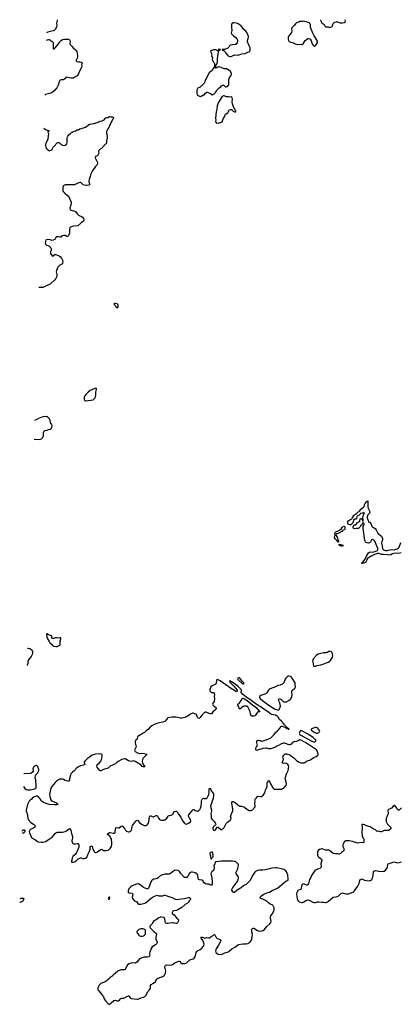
# Model space of a CAD drawing. Header units: inches. Extents: x 1835039 to 2027607, y 642849 to 774141.
# Tile 29 of 113: x 1838409 to 1849960, y 732446 to 762298. Entities that reach past the tile are written whole.
import ezdxf

# ---------------------------------------------------------------- set-up
doc = ezdxf.new("R2010")
doc.units = ezdxf.units.IN
doc.header["$MEASUREMENT"] = 0
for name, color, linetype in [('B8733', 7, 'Continuous'), ('B8734', 7, 'Continuous'), ('B8735', 7, 'Continuous'), ('B8736', 7, 'Continuous'), ('B8743', 7, 'Continuous'), ('B8744', 7, 'Continuous'), ('B8745', 7, 'Continuous'), ('B8746', 7, 'Continuous')]:
    doc.layers.add(name, color=color, linetype=linetype)

msp = doc.modelspace()

# ---------------------------------------------------------------- linework, layer by layer
at = {"layer": 'B8733', "color": 6}
for points, elevation in [([(1838525, 739045), (1838570, 738994), (1838610, 738962), (1838650, 738953), (1838730, 738948), (1838870, 738977), (1838892, 738988), (1838906, 739010), (1838911, 739110), (1838900, 739190), (1838903, 739250), (1838883, 739310), (1838887, 739373), (1838899, 739401), (1838950, 739451), (1838983, 739510), (1838991, 739550), (1838990, 739570), (1838970, 739624), (1838950, 739664), (1838930, 739684), (1838910, 739685)], 700), ([(1838910, 739685), (1838890, 739679), (1838858, 739662), (1838826, 739634), (1838811, 739590), (1838821, 739550), (1838816, 739510), (1838797, 739483), (1838762, 739450), (1838730, 739443), (1838550, 739436), (1838537, 739434)], 700), ([(1840000, 739473), (1839990, 739464), (1839966, 739430), (1839948, 739390), (1839923, 739290), (1839916, 739230), (1839908, 739212), (1839890, 739207), (1839870, 739208), (1839790, 739230), (1839739, 739259), (1839710, 739268), (1839630, 739270), (1839590, 739251), (1839530, 739210), (1839490, 739170), (1839389, 739050), (1839359, 739001), (1839332, 738910), (1839318, 738810), (1839325, 738750), (1839359, 738650), (1839378, 738618), (1839401, 738601), (1839522, 738550), (1839553, 738530), (1839563, 738510), (1839556, 738504), (1839527, 738493), (1839490, 738490), (1839307, 738507), (1839270, 738515), (1839130, 738564), (1839070, 738610), (1839030, 738678), (1838977, 738737), (1838950, 738752), (1838907, 738753), (1838844, 738736), (1838810, 738712), (1838771, 738670), (1838724, 738636), (1838700, 738610), (1838651, 738509), (1838602, 738330), (1838601, 738301), (1838628, 738250), (1838635, 738230), (1838654, 738090), (1838670, 738050), (1838750, 737957), (1838824, 737910), (1838870, 737863), (1838891, 737850), (1838884, 737830), (1838863, 737810), (1838832, 737788), (1838746, 737754), (1838715, 737730), (1838704, 737710), (1838701, 737690), (1838712, 737650), (1838770, 737508), (1838790, 737487), (1838890, 737437), (1838947, 737387), (1838970, 737376), (1839070, 737361), (1839110, 737363), (1839150, 737371), (1839190, 737384), (1839270, 737430), (1839390, 737518), (1839444, 737570), (1839500, 737640), (1839523, 737657), (1839554, 737666), (1839707, 737667), (1839750, 737673), (1839790, 737686), (1839830, 737708), (1839910, 737769), (1839930, 737773), (1839937, 737770), (1839953, 737753), (1839989, 737589), (1840000, 737564)], 700), ([(1838481, 737658), (1838506, 737646), (1838530, 737646), (1838557, 737663), (1838575, 737690), (1838577, 737710), (1838564, 737724), (1838551, 737731)], 700), ([(1838551, 737731), (1838510, 737726), (1838488, 737710), (1838482, 737698)], 700), ([(1840000, 737443), (1839992, 737410), (1839992, 737390), (1840000, 737361)], 700), ([(1840000, 736889), (1839987, 736813), (1839979, 736790), (1839979, 736770), (1839990, 736759), (1840000, 736757)], 700), ([(1838409, 735541), (1838410, 735541), (1838430, 735543), (1838503, 735577), (1838518, 735590), (1838542, 735630), (1838531, 735650), (1838478, 735658), (1838430, 735654), (1838412, 735641)], 600)]:
    msp.add_lwpolyline(points, dxfattribs=dict(at, elevation=elevation))
at = {"layer": 'B8734', "color": 6, "elevation": 700}
for points in [[(1839380, 750000), (1839383, 749990), (1839374, 749930), (1839350, 749887), (1839330, 749877), (1839270, 749865), (1839230, 749848), (1839170, 749833), (1839144, 749816), (1839128, 749791), (1839124, 749770), (1839124, 749670), (1839092, 749608), (1839061, 749579), (1839032, 749568), (1838970, 749557), (1838847, 749570)], [(1838650, 743245), (1838670, 743244), (1838722, 743230), (1838752, 743212), (1838773, 743190), (1838797, 743130), (1838801, 743090), (1838792, 743050), (1838758, 742990), (1838672, 742890), (1838656, 742830), (1838656, 742784), (1838650, 742752), (1838641, 742730), (1838634, 742722)]]:
    msp.add_lwpolyline(points, dxfattribs=at)
msp.add_lwpolyline([(1839250, 743679), (1839230, 743679), (1839218, 743670), (1839230, 743574), (1839239, 743550), (1839270, 743495), (1839304, 743450), (1839328, 743408), (1839370, 743370), (1839410, 743326), (1839450, 743306), (1839510, 743291), (1839530, 743291), (1839550, 743298), (1839623, 743337), (1839635, 743350), (1839642, 743370), (1839639, 743470), (1839659, 743530), (1839653, 743553), (1839630, 743557), (1839570, 743546), (1839530, 743553), (1839490, 743553), (1839450, 743539), (1839410, 743542), (1839389, 743569), (1839388, 743590), (1839370, 743618), (1839346, 743630), (1839300, 743640), (1839270, 743658)], close=True, dxfattribs=at)
at = {"layer": 'B8735', "color": 6, "elevation": 700}
for points in [[(1839140, 759005), (1839188, 758968), (1839270, 758937), (1839315, 758930), (1839290, 758927), (1839279, 758921), (1839263, 758897), (1839261, 758890), (1839283, 758850), (1839288, 758830), (1839274, 758790), (1839263, 758670), (1839201, 758550), (1839193, 758490), (1839199, 758430), (1839208, 758408), (1839230, 758380), (1839290, 758335), (1839329, 758331), (1839390, 758349), (1839397, 758363), (1839402, 758390), (1839425, 758430), (1839459, 758461), (1839550, 758565), (1839570, 758576), (1839590, 758579), (1839610, 758573), (1839670, 758517), (1839710, 758496), (1839772, 758488), (1839791, 758490), (1839818, 758502), (1839840, 758530), (1839854, 758570), (1839851, 758709), (1839857, 758750), (1839867, 758770), (1839910, 758821), (1839955, 758845), (1839995, 758890), (1840000, 758893)], [(1840000, 757293), (1839950, 757288), (1839874, 757294), (1839790, 757289), (1839748, 757270), (1839729, 757250), (1839724, 757236), (1839720, 757210), (1839723, 757123), (1839732, 757092), (1839776, 757036), (1839850, 756982), (1839890, 756943), (1839968, 756770), (1839958, 756670), (1839928, 756590), (1839930, 756570), (1839939, 756550), (1839952, 756532), (1839970, 756522), (1840000, 756515)], [(1840000, 756029), (1839970, 756022), (1839950, 756006), (1839935, 755985), (1839922, 755950), (1839925, 755850), (1839919, 755821), (1839881, 755750), (1839862, 755730), (1839850, 755726), (1839838, 755730), (1839790, 755758), (1839750, 755760), (1839690, 755744), (1839675, 755710), (1839658, 755702), (1839630, 755700), (1839590, 755715), (1839576, 755716), (1839530, 755716), (1839514, 755710), (1839503, 755697), (1839475, 755630), (1839430, 755609), (1839390, 755606), (1839330, 755621), (1839247, 755633), (1839215, 755625), (1839203, 755610), (1839191, 755570), (1839187, 755530), (1839189, 755508), (1839201, 755481), (1839223, 755463), (1839270, 755453), (1839290, 755443), (1839350, 755380), (1839368, 755350), (1839371, 755330), (1839344, 755270), (1839340, 755230), (1839348, 755208), (1839390, 755138), (1839410, 755132), (1839430, 755141), (1839490, 755187), (1839510, 755181), (1839610, 755138), (1839650, 755112), (1839681, 755070), (1839708, 755010), (1839718, 754950), (1839712, 754910), (1839690, 754887), (1839625, 754855), (1839570, 754796), (1839530, 754690), (1839521, 754650), (1839535, 754570), (1839534, 754530), (1839526, 754490), (1839506, 754450), (1839472, 754408), (1839336, 754284), (1839310, 754270), (1839230, 754244), (1839170, 754208), (1839110, 754180), (1839090, 754176), (1838990, 754175)], [(1838865, 750156), (1838923, 750177), (1838990, 750214), (1839090, 750258), (1839130, 750268), (1839210, 750275), (1839230, 750271), (1839243, 750263), (1839300, 750210), (1839328, 750150), (1839336, 750090), (1839343, 750070), (1839370, 750029), (1839380, 750000)]]:
    msp.add_lwpolyline(points, dxfattribs=at)
at = {"layer": 'B8736', "color": 6, "elevation": 700}
for points in [[(1839546, 762298), (1839547, 762270), (1839536, 762230), (1839531, 762190), (1839535, 762110), (1839525, 762070), (1839490, 762004), (1839474, 761986), (1839451, 761969), (1839430, 761958), (1839330, 761940), (1839261, 761919), (1839227, 761904)], [(1839220, 761678), (1839250, 761692), (1839290, 761696), (1839310, 761693), (1839339, 761679), (1839396, 761636), (1839423, 761610), (1839427, 761587), (1839425, 761425), (1839430, 761414), (1839450, 761412), (1839470, 761422), (1839490, 761442), (1839542, 761518), (1839614, 761610), (1839634, 761646), (1839671, 761669), (1839710, 761701), (1839750, 761710), (1839890, 761707), (1839910, 761701), (1839925, 761685), (1839941, 761650), (1839943, 761630), (1839933, 761590), (1839933, 761570), (1839943, 761550), (1840000, 761488)], [(1840000, 760526), (1839971, 760529), (1839830, 760556), (1839810, 760546), (1839776, 760504), (1839750, 760486), (1839730, 760477), (1839670, 760475), (1839637, 760463), (1839624, 760450), (1839603, 760410), (1839581, 760310), (1839537, 760230), (1839469, 760150), (1839399, 760090), (1839350, 760067), (1839230, 760045), (1839190, 760030), (1839170, 760006)]]:
    msp.add_lwpolyline(points, dxfattribs=at)
at = {"layer": 'B8743', "color": 6, "elevation": 700}
for points in [[(1840000, 736757), (1840014, 736754), (1840030, 736754), (1840070, 736767), (1840130, 736805), (1840184, 736856), (1840230, 736882), (1840250, 736888), (1840270, 736887), (1840330, 736864), (1840350, 736860), (1840370, 736862), (1840410, 736882), (1840451, 736909), (1840462, 736930), (1840484, 737010), (1840530, 737090), (1840546, 737150), (1840552, 737228), (1840570, 737241), (1840590, 737241), (1840610, 737229), (1840634, 737150), (1840658, 737098), (1840683, 737063), (1840710, 737051), (1840730, 737054), (1840770, 737069), (1840850, 737128), (1840870, 737140), (1840890, 737145), (1840910, 737141), (1840950, 737111), (1840970, 737105), (1841029, 737109), (1841111, 737130), (1841139, 737150), (1841157, 737170), (1841194, 737226), (1841209, 737291), (1841210, 737350), (1841193, 737450), (1841170, 737505), (1841150, 737534), (1841071, 737590), (1841073, 737610), (1841090, 737629), (1841130, 737652), (1841150, 737653), (1841246, 737634), (1841270, 737634), (1841290, 737640), (1841304, 737656), (1841309, 737671), (1841318, 737750), (1841330, 737796), (1841350, 737808), (1841410, 737794), (1841430, 737797), (1841490, 737850), (1841510, 737858), (1841530, 737850), (1841584, 737790), (1841599, 737770), (1841622, 737722), (1841650, 737694), (1841710, 737674), (1841730, 737673), (1841750, 737681), (1841779, 737701), (1841799, 737730), (1841811, 737769), (1841819, 737850), (1841828, 737870), (1841877, 737923), (1841930, 737999), (1841950, 738017), (1841970, 738025), (1841990, 738020), (1842050, 737954), (1842110, 737909), (1842190, 737870), (1842230, 737864), (1842250, 737868), (1842270, 737879), (1842290, 737898), (1842319, 737941), (1842331, 737989), (1842347, 738130), (1842354, 738146), (1842370, 738160), (1842390, 738158), (1842450, 738134), (1842470, 738134), (1842550, 738167), (1842570, 738169), (1842594, 738154), (1842630, 738078), (1842650, 738054), (1842670, 738040), (1842710, 738026), (1842790, 738028), (1842810, 738036), (1842870, 738086), (1842912, 738148), (1842930, 738163), (1842950, 738172), (1843010, 738179), (1843044, 738196), (1843062, 738218), (1843090, 738279), (1843109, 738291), (1843150, 738305), (1843170, 738303), (1843190, 738282), (1843230, 738212), (1843300, 738120), (1843352, 738010), (1843410, 737939), (1843430, 737923), (1843470, 737913), (1843510, 737924), (1843550, 737944), (1843590, 737975), (1843605, 738010), (1843593, 738050), (1843567, 738087), (1843536, 738150), (1843535, 738170), (1843543, 738190), (1843610, 738286), (1843670, 738351), (1843690, 738356), (1843743, 738323), (1843810, 738305), (1843830, 738307), (1843850, 738318), (1843881, 738350), (1843900, 738390), (1843915, 738450), (1843928, 738550), (1843930, 738610), (1843937, 738643), (1843951, 738669), (1843970, 738688), (1843990, 738693), (1844010, 738690), (1844030, 738682), (1844058, 738682), (1844070, 738684), (1844095, 738705), (1844132, 738770), (1844146, 738810), (1844155, 738870), (1844156, 738964), (1844170, 738995), (1844190, 738987), (1844210, 738964), (1844235, 738910), (1844288, 738830), (1844294, 738810), (1844295, 738790), (1844281, 738690), (1844236, 738570), (1844204, 738450), (1844207, 738407), (1844232, 738330), (1844230, 738310), (1844208, 738230), (1844209, 738210), (1844223, 738170), (1844222, 738090), (1844240, 738060), (1844294, 738014), (1844322, 737982), (1844343, 737950), (1844358, 737910), (1844355, 737890), (1844346, 737874), (1844288, 737830), (1844270, 737810), (1844273, 737770), (1844291, 737731), (1844310, 737721), (1844330, 737725), (1844350, 737741), (1844407, 737813), (1844430, 737816), (1844510, 737746), (1844530, 737743), (1844550, 737747), (1844597, 737783), (1844619, 737810), (1844652, 737890), (1844674, 737926), (1844717, 737970), (1844801, 738030), (1844818, 738050), (1844825, 738090), (1844809, 738150), (1844812, 738170), (1844870, 738290), (1844873, 738310), (1844873, 738370), (1844848, 738530), (1844852, 738568), (1844866, 738594), (1844890, 738593), (1844950, 738564), (1845030, 738492), (1845070, 738463), (1845090, 738454), (1845138, 738450), (1845210, 738429), (1845250, 738407), (1845350, 738330), (1845370, 738322), (1845390, 738319), (1845430, 738327), (1845473, 738347), (1845552, 738430), (1845555, 738450), (1845550, 738530), (1845553, 738610), (1845548, 738650), (1845554, 738670), (1845600, 738710), (1845630, 738750), (1845650, 738754), (1845710, 738744), (1845750, 738750), (1845795, 738785), (1845830, 738827), (1845845, 738855), (1845863, 738917), (1845901, 738999), (1845916, 739070), (1845924, 739150), (1845954, 739226), (1845970, 739233), (1845990, 739202), (1846020, 739130), (1846090, 739012), (1846110, 738989), (1846130, 738974), (1846151, 738969), (1846250, 738974), (1846350, 738969), (1846410, 738995), (1846450, 739026), (1846470, 739048), (1846492, 739090), (1846502, 739130), (1846490, 739230), (1846470, 739290), (1846474, 739330), (1846510, 739434), (1846559, 739530), (1846574, 739650), (1846565, 739690), (1846550, 739714), (1846521, 739741), (1846490, 739753), (1846430, 739752), (1846396, 739756), (1846378, 739770), (1846382, 739790), (1846410, 739850), (1846414, 739870), (1846412, 739892), (1846393, 739930), (1846391, 739950), (1846400, 739970), (1846429, 740000)], [(1840612, 740000), (1840530, 739944), (1840455, 739885), (1840382, 739818), (1840361, 739790), (1840362, 739770), (1840388, 739730), (1840387, 739710), (1840350, 739695), (1840310, 739691), (1840250, 739677), (1840191, 739650), (1840136, 739604), (1840053, 739510), (1840014, 739486), (1840000, 739473)], [(1842250, 740000), (1842152, 739910), (1842133, 739867), (1842131, 739810), (1842140, 739770), (1842161, 739721), (1842199, 739670), (1842202, 739650), (1842158, 739650), (1842130, 739661), (1842083, 739703), (1841917, 739810), (1841890, 739822), (1841870, 739826), (1841790, 739812), (1841750, 739813), (1841710, 739827), (1841630, 739879), (1841610, 739886), (1841590, 739885), (1841510, 739870), (1841399, 739810), (1841369, 739791), (1841341, 739759), (1841318, 739742), (1841270, 739720), (1841210, 739683), (1841150, 739662), (1841090, 739610), (1841050, 739593), (1840950, 739563), (1840870, 739521), (1840850, 739524), (1840802, 739590), (1840749, 739650), (1840759, 739670), (1840755, 739690), (1840777, 739730), (1840827, 739770), (1840882, 739830), (1840909, 739950), (1840916, 739990), (1840915, 740000)], [(1846618, 740000), (1846730, 739920), (1846810, 739838), (1846888, 739788), (1846946, 739766), (1847010, 739765), (1847048, 739772), (1847077, 739783), (1847136, 739824), (1847230, 739856), (1847290, 739894), (1847333, 739930), (1847410, 739959), (1847452, 739988), (1847461, 740000)], [(1850000, 738401), (1849950, 738348), (1849930, 738335), (1849910, 738333), (1849877, 738357), (1849830, 738428), (1849790, 738470), (1849770, 738475), (1849750, 738465), (1849690, 738396), (1849650, 738371), (1849604, 738350), (1849583, 738330), (1849580, 738310), (1849587, 738247), (1849584, 738196), (1849546, 738130), (1849532, 738090), (1849535, 737990), (1849546, 737950), (1849570, 737910), (1849670, 737810), (1849678, 737790), (1849672, 737770), (1849625, 737730), (1849590, 737717), (1849530, 737721), (1849482, 737718), (1849451, 737709), (1849390, 737678), (1849370, 737674), (1849310, 737694), (1849270, 737690), (1849250, 737696), (1849210, 737737), (1849137, 737770), (1849050, 737826), (1848935, 737855), (1848870, 737889), (1848835, 737895), (1848810, 737906), (1848794, 737890), (1848794, 737870), (1848806, 737830), (1848793, 737630), (1848803, 737583), (1848807, 737530), (1848814, 737510), (1848845, 737470), (1848850, 737450), (1848856, 737390), (1848853, 737367), (1848843, 737350), (1848830, 737345), (1848770, 737352), (1848670, 737332), (1848510, 737378), (1848410, 737399), (1848338, 737402), (1848302, 737398), (1848278, 737390), (1848243, 737350), (1848226, 737314), (1848214, 737270), (1848214, 737230), (1848246, 737170), (1848250, 737152), (1848252, 737130), (1848246, 737110), (1848233, 737090), (1848177, 737050), (1848136, 737010), (1848110, 737001), (1848090, 737000), (1848050, 737010), (1847990, 737008), (1847930, 737022), (1847910, 737032), (1847822, 737102), (1847796, 737116), (1847770, 737120), (1847690, 737122), (1847590, 737163), (1847570, 737163), (1847546, 737154), (1847510, 737138), (1847470, 737109), (1847450, 737075), (1847445, 737035), (1847444, 736970), (1847454, 736934), (1847483, 736903), (1847570, 736851), (1847582, 736830), (1847580, 736810), (1847544, 736716), (1847544, 736690), (1847554, 736630), (1847549, 736591), (1847520, 736560), (1847450, 736544), (1847410, 736520), (1847370, 736490), (1847321, 736439), (1847268, 736350), (1847243, 736290), (1847205, 736235), (1847192, 736190), (1847184, 736130), (1847174, 736106), (1847150, 736076), (1847130, 736061), (1847110, 736058), (1847090, 736064), (1847054, 736090), (1847030, 736096), (1846990, 736092), (1846978, 736082), (1846971, 736069), (1846944, 735930), (1846870, 735910), (1846850, 735894), (1846819, 735841), (1846807, 735793), (1846819, 735690), (1846841, 735610), (1846859, 735579), (1846890, 735557), (1846930, 735541), (1846970, 735535), (1846990, 735538), (1847030, 735555), (1847110, 735600), (1847150, 735609), (1847210, 735595), (1847310, 735540), (1847350, 735528), (1847386, 735534), (1847450, 735554), (1847483, 735557), (1847590, 735543), (1847630, 735545), (1847690, 735535), (1847710, 735537), (1847746, 735550), (1847779, 735570), (1847921, 735690), (1848010, 735708), (1848070, 735730), (1848107, 735753), (1848156, 735804), (1848181, 735819), (1848210, 735823), (1848230, 735820), (1848310, 735797), (1848350, 735793), (1848390, 735800), (1848523, 735850), (1848550, 735867), (1848574, 735890), (1848630, 735979), (1848671, 736029), (1848709, 736111), (1848736, 736204), (1848750, 736229), (1848770, 736245), (1848790, 736247), (1848870, 736212), (1848930, 736196), (1849010, 736192), (1849050, 736200), (1849069, 736210), (1849093, 736230), (1849113, 736267), (1849136, 736364), (1849146, 736470), (1849159, 736490), (1849182, 736498), (1849210, 736499), (1849310, 736482), (1849410, 736475), (1849450, 736478), (1849474, 736486), (1849511, 736509), (1849550, 736566), (1849568, 736610), (1849577, 736683), (1849595, 736710), (1849770, 736769), (1849870, 736738), (1849930, 736743), (1850000, 736768)], [(1840000, 737564), (1840014, 737530), (1840015, 737505), (1840000, 737443)], [(1840000, 737361), (1840000, 737360), (1840026, 737326), (1840050, 737310), (1840088, 737308), (1840150, 737322), (1840170, 737319), (1840190, 737307), (1840201, 737290), (1840206, 737270), (1840208, 737248), (1840202, 737210), (1840154, 737090), (1840127, 737033), (1840101, 736999), (1840027, 736930), (1840000, 736890), (1840000, 736889)]]:
    msp.add_lwpolyline(points, dxfattribs=at)
for points in [[(1844250, 737064), (1844230, 737061), (1844205, 737050), (1844183, 737030), (1844177, 737010), (1844197, 736950), (1844205, 736865), (1844210, 736854), (1844230, 736854), (1844240, 736880), (1844270, 736911), (1844281, 736930), (1844285, 736950), (1844274, 737034), (1844260, 737060)], [(1844530, 736791), (1844369, 736771), (1844354, 736766), (1844337, 736750), (1844332, 736710), (1844306, 736654), (1844315, 736590), (1844299, 736521), (1844290, 736504), (1844250, 736476), (1844230, 736453), (1844213, 736410), (1844216, 736370), (1844244, 736284), (1844255, 736150), (1844250, 736090), (1844230, 736061), (1844210, 736060), (1844150, 736086), (1844090, 736092), (1844050, 736103), (1844012, 736130), (1843979, 736170), (1843970, 736195), (1843950, 736209), (1843870, 736221), (1843835, 736235), (1843829, 736249), (1843829, 736271), (1843814, 736350), (1843803, 736383), (1843782, 736402), (1843730, 736432), (1843690, 736444), (1843650, 736450), (1843610, 736450), (1843590, 736443), (1843572, 736428), (1843555, 736405), (1843512, 736328), (1843495, 736305), (1843470, 736291), (1843430, 736291), (1843410, 736296), (1843380, 736320), (1843300, 736410), (1843270, 736463), (1843250, 736485), (1843210, 736503), (1843150, 736516), (1843110, 736505), (1843050, 736465), (1842974, 736406), (1842950, 736394), (1842929, 736389), (1842810, 736390), (1842710, 736360), (1842670, 736340), (1842620, 736290), (1842578, 736262), (1842550, 736251), (1842483, 736237), (1842430, 736211), (1842409, 736190), (1842364, 736096), (1842330, 735983), (1842310, 735951), (1842295, 735945), (1842270, 735945), (1842171, 735991), (1842070, 736073), (1842036, 736090), (1842015, 736095), (1841990, 736094), (1841950, 736085), (1841824, 736036), (1841783, 736010), (1841750, 735981), (1841725, 735950), (1841699, 735890), (1841698, 735870), (1841704, 735850), (1841730, 735828), (1841812, 735812), (1841839, 735790), (1841842, 735770), (1841822, 735690), (1841822, 735670), (1841831, 735650), (1841890, 735587), (1841961, 735550), (1841990, 735499), (1842007, 735487), (1842022, 735482), (1842050, 735480), (1842090, 735485), (1842170, 735501), (1842210, 735514), (1842270, 735550), (1842400, 735660), (1842459, 735701), (1842550, 735748), (1842570, 735753), (1842630, 735740), (1842670, 735737), (1842750, 735740), (1842790, 735752), (1842812, 735752), (1842998, 735698), (1843041, 735681), (1843110, 735643), (1843170, 735625), (1843250, 735630), (1843310, 735645), (1843410, 735658), (1843530, 735682), (1843550, 735680), (1843576, 735670), (1843596, 735650), (1843597, 735630), (1843585, 735610), (1843555, 735585), (1843530, 735537), (1843518, 735522), (1843502, 735510), (1843430, 735477), (1843330, 735386), (1843209, 735311), (1843170, 735295), (1843079, 735281), (1843059, 735270), (1843042, 735250), (1843037, 735230), (1843039, 735210), (1843051, 735190), (1843096, 735156), (1843170, 735073), (1843223, 735030), (1843227, 735007), (1843214, 734950), (1843206, 734930), (1843190, 734909), (1843170, 734900), (1843150, 734898), (1843070, 734918), (1843040, 734920), (1842910, 734895), (1842870, 734896), (1842849, 734909), (1842838, 734930), (1842824, 734970), (1842815, 735035), (1842802, 735062), (1842790, 735075), (1842770, 735083), (1842713, 735093), (1842670, 735088), (1842630, 735073), (1842549, 735011), (1842483, 734977), (1842456, 734950), (1842421, 734879), (1842370, 734830), (1842362, 734810), (1842363, 734783), (1842367, 734767), (1842396, 734730), (1842426, 734706), (1842490, 734639), (1842542, 734602), (1842561, 734581), (1842564, 734570), (1842543, 734470), (1842540, 734430), (1842546, 734406), (1842584, 734330), (1842583, 734310), (1842570, 734290), (1842531, 734249), (1842434, 734186), (1842397, 734143), (1842357, 734030), (1842353, 733987), (1842357, 733930), (1842350, 733903), (1842331, 733890), (1842290, 733876), (1842270, 733874), (1842230, 733880), (1842190, 733877), (1842070, 733840), (1842050, 733828), (1842021, 733799), (1841960, 733720), (1841930, 733700), (1841910, 733696), (1841822, 733702), (1841750, 733687), (1841730, 733678), (1841681, 733639), (1841663, 733617), (1841647, 733590), (1841621, 733519), (1841610, 733504), (1841590, 733495), (1841490, 733492), (1841430, 733475), (1841385, 733455), (1841249, 733331), (1841210, 733290), (1841150, 733262), (1841101, 733210), (1841030, 733146), (1841008, 733132), (1840870, 733080), (1840823, 733030), (1840796, 732990), (1840782, 732950), (1840778, 732910), (1840784, 732890), (1840810, 732850), (1840894, 732754), (1840949, 732670), (1840976, 732610), (1841012, 732550), (1841096, 732456), (1841110, 732446), (1841130, 732449), (1841190, 732489), (1841270, 732557), (1841310, 732568), (1841370, 732548), (1841410, 732553), (1841436, 732570), (1841465, 732610), (1841480, 732620), (1841510, 732628), (1841570, 732632), (1841644, 732676), (1841710, 732702), (1841730, 732700), (1841735, 732695), (1841762, 732642), (1841770, 732630), (1841790, 732618), (1841970, 732599), (1841990, 732600), (1842027, 732613), (1842090, 732644), (1842170, 732661), (1842210, 732682), (1842236, 732710), (1842310, 732844), (1842350, 732886), (1842368, 732912), (1842377, 732943), (1842384, 733016), (1842400, 733050), (1842466, 733090), (1842530, 733137), (1842545, 733155), (1842571, 733209), (1842590, 733228), (1842660, 733260), (1842755, 733285), (1842788, 733310), (1842803, 733330), (1842831, 733390), (1842845, 733450), (1842813, 733570), (1842815, 733590), (1842827, 733613), (1842846, 733634), (1842875, 733645), (1842970, 733637), (1843017, 733643), (1843050, 733657), (1843116, 733704), (1843236, 733756), (1843250, 733757), (1843267, 733747), (1843301, 733701), (1843324, 733684), (1843350, 733679), (1843417, 733683), (1843470, 733705), (1843570, 733790), (1843670, 733826), (1843702, 733850), (1843723, 733877), (1843748, 733930), (1843767, 734013), (1843783, 734050), (1843808, 734072), (1843886, 734110), (1843935, 734145), (1843990, 734210), (1843999, 734230), (1844006, 734270), (1843992, 734330), (1843970, 734376), (1843914, 734450), (1843910, 734470), (1843921, 734479), (1843950, 734481), (1844030, 734452), (1844090, 734471), (1844150, 734462), (1844170, 734465), (1844219, 734501), (1844280, 734530), (1844305, 734550), (1844310, 734561), (1844330, 734551), (1844367, 734467), (1844387, 734447), (1844428, 734428), (1844490, 734413), (1844503, 734403), (1844513, 734390), (1844510, 734370), (1844444, 734236), (1844372, 734130), (1844364, 734110), (1844356, 734070), (1844358, 734030), (1844370, 734008), (1844430, 733963), (1844470, 733952), (1844550, 733965), (1844630, 734003), (1844742, 734038), (1844770, 734058), (1844848, 734132), (1844960, 734190), (1845021, 734239), (1845050, 734257), (1845182, 734282), (1845270, 734276), (1845330, 734294), (1845391, 734329), (1845415, 734350), (1845442, 734390), (1845455, 734425), (1845469, 734490), (1845471, 734570), (1845455, 734630), (1845450, 734690), (1845455, 734725), (1845470, 734749), (1845490, 734756), (1845510, 734754), (1845630, 734684), (1845690, 734666), (1845770, 734672), (1845798, 734682), (1845830, 734703), (1845913, 734807), (1846003, 734890), (1846031, 734930), (1846039, 734970), (1846018, 735058), (1846017, 735090), (1846035, 735130), (1846090, 735210), (1846130, 735315), (1846133, 735347), (1846129, 735370), (1846114, 735410), (1846090, 735450), (1846070, 735465), (1846010, 735484), (1845980, 735500), (1845908, 735570), (1845870, 735598), (1845790, 735634), (1845716, 735656), (1845706, 735670), (1845709, 735690), (1845750, 735738), (1845816, 735784), (1845890, 735818), (1845950, 735833), (1845990, 735848), (1846070, 735894), (1846230, 735969), (1846490, 736175), (1846510, 736189), (1846550, 736200), (1846558, 736222), (1846561, 736270), (1846544, 736330), (1846543, 736370), (1846510, 736458), (1846490, 736489), (1846426, 736530), (1846386, 736546), (1846210, 736581), (1846170, 736585), (1846063, 736577), (1845990, 736551), (1845859, 736521), (1845790, 736515), (1845690, 736515), (1845630, 736501), (1845570, 736470), (1845545, 736450), (1845510, 736410), (1845470, 736347), (1845430, 736256), (1845392, 736188), (1845365, 736155), (1845296, 736084), (1845270, 736070), (1845230, 736059), (1845197, 736043), (1845130, 735975), (1845073, 735947), (1845000, 735900), (1844930, 735838), (1844910, 735835), (1844890, 735846), (1844879, 735859), (1844849, 735910), (1844845, 735930), (1844874, 735990), (1844992, 736130), (1845027, 736193), (1845042, 736230), (1845050, 736290), (1845045, 736310), (1845024, 736350), (1844975, 736410), (1844971, 736430), (1845032, 736550), (1845053, 736670), (1845046, 736690), (1845030, 736709), (1844995, 736735), (1844968, 736770), (1844950, 736779), (1844918, 736778), (1844870, 736785), (1844595, 736785)], [(1841130, 735693), (1841105, 735670), (1841099, 735650), (1841101, 735630), (1841110, 735621), (1841130, 735631), (1841137, 735643), (1841149, 735670), (1841146, 735690)], [(1842090, 734732), (1842030, 734714), (1841991, 734689), (1841967, 734650), (1841967, 734630), (1841988, 734590), (1842030, 734543), (1842050, 734527), (1842090, 734513), (1842130, 734513), (1842170, 734521), (1842200, 734540), (1842217, 734563), (1842223, 734577), (1842232, 734672), (1842230, 734690), (1842212, 734710), (1842150, 734730)]]:
    msp.add_lwpolyline(points, close=True, dxfattribs=at)
at = {"layer": 'B8744', "color": 6}
for points, elevation in [([(1849990, 746138), (1849890, 746114), (1849810, 746120), (1849764, 746116), (1849719, 746101), (1849670, 746075), (1849610, 746068), (1849570, 746069), (1849450, 746087), (1849387, 746087), (1849368, 746090), (1849310, 746116), (1849267, 746113), (1849178, 746082), (1849098, 746042), (1849050, 746011), (1848993, 745987), (1848960, 745960), (1848943, 745937), (1848934, 745890), (1848910, 745855), (1848870, 745828), (1848806, 745810), (1848795, 745815), (1848789, 745830), (1848825, 745855), (1848856, 745890), (1848893, 745947), (1848929, 746031), (1848992, 746130), (1849029, 746151), (1849070, 746161), (1849130, 746158), (1849244, 746196), (1849265, 746210), (1849276, 746224), (1849278, 746250), (1849274, 746270), (1849223, 746390), (1849200, 746470), (1849179, 746499), (1849145, 746525), (1849110, 746536), (1849090, 746529), (1849052, 746468), (1849033, 746447), (1849010, 746434), (1848990, 746430), (1848950, 746434), (1848925, 746445), (1848901, 746470), (1848884, 746510), (1848831, 746869), (1848836, 746944), (1848863, 746990), (1848860, 747010), (1848850, 747029), (1848830, 747039), (1848798, 747022), (1848793, 746987), (1848785, 746970), (1848751, 746949), (1848730, 746909), (1848690, 746869), (1848630, 746869), (1848570, 746862), (1848546, 746870), (1848526, 746890), (1848526, 746930), (1848550, 746971), (1848570, 746985), (1848594, 746986), (1848627, 747013), (1848658, 747050), (1848720, 747080), (1848729, 747091), (1848729, 747109), (1848739, 747150), (1848750, 747172), (1848770, 747174), (1848801, 747141), (1848816, 747116), (1848825, 747090), (1848830, 747085), (1848835, 747090), (1848839, 747110), (1848830, 747148), (1848822, 747162), (1848819, 747210), (1848838, 747290), (1848869, 747350), (1848850, 747356), (1848810, 747338), (1848752, 747330), (1848738, 747302), (1848718, 747282), (1848650, 747250), (1848637, 747230), (1848635, 747190), (1848627, 747170), (1848610, 747158), (1848590, 747154), (1848570, 747158), (1848553, 747147), (1848516, 747044), (1848500, 747020), (1848455, 746985), (1848430, 746983), (1848381, 747001), (1848364, 747030), (1848361, 747050), (1848364, 747070), (1848380, 747100), (1848401, 747119), (1848430, 747136), (1848468, 747150), (1848488, 747170), (1848498, 747190), (1848524, 747216), (1848554, 747270), (1848574, 747290), (1848630, 747331), (1848668, 747370), (1848710, 747391), (1848730, 747411), (1848761, 747459), (1848843, 747517), (1848859, 747541), (1848871, 747590), (1848890, 747630), (1848930, 747679), (1848950, 747699), (1848970, 747711), (1848978, 747698), (1848979, 747679), (1848973, 747530), (1848987, 747490), (1849027, 747410), (1849035, 747370), (1849035, 747350), (1849027, 747333), (1848977, 747290), (1848962, 747258), (1848955, 747230), (1848954, 747194), (1848970, 747131), (1848985, 747110), (1848994, 747070), (1849010, 747054), (1849030, 747072), (1849051, 747031), (1849072, 747010), (1849072, 746990), (1849110, 746922), (1849170, 746897), (1849210, 746864), (1849231, 746831), (1849265, 746750), (1849281, 746730), (1849350, 746670), (1849390, 746642), (1849403, 746623), (1849420, 746570), (1849422, 746530), (1849398, 746470), (1849388, 746428), (1849414, 746350), (1849415, 746270), (1849426, 746246), (1849447, 746227), (1849510, 746206), (1849550, 746205), (1849690, 746231), (1849769, 746229), (1849807, 746233), (1849865, 746255), (1849890, 746273), (1849922, 746310), (1849971, 746450)], 600), ([(1847461, 740000), (1847468, 740010), (1847468, 740030), (1847434, 740130), (1847417, 740157), (1847390, 740183), (1847170, 740324), (1847096, 740376), (1846950, 740458), (1846913, 740467), (1846861, 740430), (1846810, 740418), (1846733, 740407), (1846710, 740399), (1846690, 740384), (1846650, 740336), (1846610, 740314), (1846590, 740312), (1846450, 740363), (1846410, 740363), (1846330, 740335), (1846266, 740294), (1846210, 740270), (1846150, 740230), (1846030, 740187), (1845970, 740190), (1845910, 740215), (1845890, 740216), (1845790, 740203), (1845630, 740148), (1845605, 740145), (1845589, 740149), (1845577, 740170), (1845579, 740210), (1845592, 740250), (1845616, 740284), (1845624, 740310), (1845621, 740330), (1845601, 740370), (1845600, 740390), (1845610, 740418), (1845630, 740443), (1845650, 740450), (1845690, 740447), (1845710, 740444), (1845750, 740425), (1845770, 740423), (1845924, 740476), (1846020, 740520), (1846070, 740563), (1846130, 740625), (1846180, 740700), (1846230, 740739), (1846262, 740770), (1846311, 740830), (1846334, 740866), (1846350, 740880), (1846370, 740881), (1846478, 740838), (1846522, 740810), (1846544, 740804), (1846550, 740797), (1846558, 740798), (1846561, 740790), (1846574, 740786), (1846591, 740790), (1846574, 740794), (1846570, 740801), (1846562, 740802), (1846564, 740810), (1846542, 740822), (1846539, 740830), (1846441, 740921), (1846384, 741004), (1846358, 741030), (1846298, 741078), (1846253, 741150), (1846230, 741173), (1846170, 741212), (1846110, 741225), (1846052, 741228), (1846030, 741238), (1845961, 741301), (1845853, 741370), (1845712, 741472), (1845648, 741508), (1845393, 741690), (1845341, 741721), (1845184, 741844), (1845137, 741890), (1845125, 741910), (1845144, 741950), (1845143, 741970), (1845131, 741990), (1845094, 742030), (1845025, 742090), (1844890, 742190), (1844790, 742250), (1844774, 742246), (1844780, 742240), (1844787, 742210), (1844802, 742190), (1844852, 742152), (1844912, 742092), (1845014, 741970), (1845012, 741950), (1844998, 741922), (1844970, 741927), (1844924, 741964), (1844811, 742030), (1844490, 742251), (1844430, 742284), (1844410, 742289), (1844395, 742285), (1844382, 742270), (1844368, 742170), (1844351, 742150), (1844250, 742098), (1844211, 742070), (1844195, 742045), (1844179, 741990), (1844177, 741970), (1844183, 741950), (1844210, 741916), (1844236, 741904), (1844290, 741896), (1844315, 741870), (1844321, 741850), (1844314, 741770), (1844323, 741730), (1844324, 741690), (1844311, 741630), (1844270, 741579), (1844262, 741550), (1844268, 741528), (1844307, 741487), (1844362, 741442), (1844370, 741430), (1844372, 741410), (1844357, 741383), (1844270, 741314), (1844230, 741258), (1844210, 741254), (1844190, 741258), (1844110, 741282), (1844070, 741304), (1844050, 741303), (1843990, 741263), (1843937, 741210), (1843890, 741140), (1843870, 741121), (1843850, 741116), (1843823, 741123), (1843803, 741143), (1843784, 741204), (1843770, 741232), (1843706, 741266), (1843670, 741274), (1843650, 741270), (1843611, 741250), (1843552, 741208), (1843430, 741144), (1843330, 741122), (1843290, 741119), (1843152, 741148), (1843033, 741153), (1842910, 741132), (1842882, 741110), (1842830, 741038), (1842810, 741022), (1842739, 741001), (1842656, 740984), (1842570, 740956), (1842490, 740927), (1842419, 740890), (1842350, 740830), (1842305, 740775), (1842256, 740744), (1842200, 740690), (1842158, 740662), (1842023, 740590), (1841993, 740567), (1841980, 740550), (1841978, 740510), (1841970, 740490), (1841935, 740450), (1841913, 740410), (1841913, 740370), (1841936, 740296), (1841939, 740250), (1841927, 740213), (1841904, 740170), (1841898, 740150), (1841901, 740130), (1841917, 740110), (1841981, 740070), (1842010, 740057), (1842050, 740050), (1842150, 740058), (1842265, 740030), (1842261, 740010), (1842250, 740000)], 700), ([(1840915, 740000), (1840913, 740010), (1840889, 740029), (1840790, 740041), (1840710, 740034), (1840670, 740024), (1840617, 740003), (1840612, 740000)], 700), ([(1846429, 740000), (1846464, 740036), (1846490, 740044), (1846510, 740042), (1846608, 740008), (1846618, 740000)], 700)]:
    msp.add_lwpolyline(points, dxfattribs=dict(at, elevation=elevation))
for points, elevation in [([(1848070, 746457), (1848050, 746472), (1848031, 746511), (1847981, 746561), (1847966, 746586), (1847964, 746610), (1847970, 746648), (1847982, 746670), (1847976, 746730), (1847981, 746750), (1848002, 746770), (1848076, 746804), (1848167, 746853), (1848198, 746902), (1848230, 746930), (1848250, 746938), (1848270, 746936), (1848280, 746920), (1848280, 746890), (1848276, 746864), (1848264, 746836), (1848253, 746827), (1848210, 746811), (1848182, 746778), (1848094, 746726), (1848030, 746713), (1848008, 746690), (1848008, 746670), (1848046, 746610), (1848062, 746542), (1848082, 746490), (1848083, 746470)], 600), ([(1848185, 746335), (1848170, 746336), (1848136, 746350), (1848108, 746370), (1848105, 746395), (1848110, 746401), (1848199, 746379), (1848213, 746370), (1848227, 746350), (1848210, 746344)], 600), ([(1847810, 743150), (1847790, 743146), (1847744, 743116), (1847710, 743101), (1847630, 743098), (1847550, 743083), (1847470, 743059), (1847413, 743030), (1847322, 742930), (1847312, 742908), (1847298, 742850), (1847302, 742822), (1847319, 742770), (1847324, 742710), (1847336, 742696), (1847370, 742688), (1847430, 742718), (1847550, 742742), (1847641, 742770), (1847770, 742820), (1847818, 742850), (1847838, 742870), (1847906, 742970), (1847909, 743010), (1847899, 743050), (1847897, 743110), (1847871, 743131), (1847830, 743147)], 700), ([(1845070, 742349), (1845050, 742349), (1845026, 742330), (1845017, 742310), (1845027, 742290), (1845047, 742270), (1845138, 742198), (1845170, 742168), (1845190, 742159), (1845210, 742166), (1845207, 742190), (1845192, 742210), (1845160, 742240), (1845090, 742337)], 700), ([(1846570, 742397), (1846550, 742392), (1846515, 742365), (1846490, 742337), (1846470, 742301), (1846424, 742190), (1846410, 742172), (1846390, 742158), (1846310, 742124), (1846246, 742110), (1846169, 742071), (1846010, 742009), (1845980, 741990), (1845958, 741970), (1845910, 741892), (1845890, 741870), (1845850, 741848), (1845730, 741806), (1845700, 741790), (1845684, 741770), (1845686, 741746), (1845703, 741723), (1845777, 741657), (1845936, 741536), (1845953, 741530), (1845961, 741521), (1845998, 741498), (1846017, 741490), (1846058, 741458), (1846158, 741398), (1846230, 741375), (1846270, 741373), (1846289, 741390), (1846297, 741403), (1846322, 741490), (1846304, 741590), (1846278, 741650), (1846267, 741690), (1846270, 741696), (1846290, 741708), (1846310, 741707), (1846330, 741695), (1846406, 741626), (1846430, 741617), (1846468, 741612), (1846510, 741618), (1846582, 741658), (1846627, 741693), (1846642, 741710), (1846666, 741774), (1846678, 741830), (1846666, 741890), (1846673, 741950), (1846688, 741972), (1846756, 742030), (1846773, 742050), (1846781, 742070), (1846765, 742145), (1846772, 742192), (1846678, 742338), (1846650, 742370), (1846630, 742384), (1846590, 742396)], 700), ([(1845470, 741181), (1845450, 741185), (1845437, 741197), (1845417, 741250), (1845408, 741310), (1845397, 741337), (1845370, 741382), (1845344, 741450), (1845329, 741470), (1845310, 741482), (1845270, 741489), (1845210, 741481), (1845189, 741471), (1845090, 741393), (1845073, 741410), (1845061, 741461), (1845027, 741510), (1845019, 741530), (1845029, 741551), (1845070, 741573), (1845090, 741592), (1845153, 741690), (1845170, 741734), (1845190, 741732), (1845230, 741711), (1845315, 741655), (1845470, 741525), (1845593, 741433), (1845676, 741336), (1845687, 741330), (1845692, 741310), (1845650, 741310), (1845630, 741301), (1845603, 741277), (1845561, 741210), (1845543, 741197), (1845510, 741187)], 700), ([(1846941, 740739), (1846926, 740734), (1846910, 740717), (1846896, 740684), (1846894, 740670), (1846898, 740650), (1846914, 740630), (1846945, 740605), (1847250, 740436), (1847330, 740404), (1847370, 740402), (1847387, 740413), (1847394, 740430), (1847393, 740450), (1847383, 740470), (1847366, 740490), (1847311, 740531), (1847154, 740634), (1846990, 740728), (1846970, 740737)], 700), ([(1847410, 740837), (1847370, 740836), (1847253, 740790), (1847252, 740770), (1847324, 740710), (1847407, 740670), (1847430, 740668), (1847450, 740670), (1847489, 740690), (1847509, 740710), (1847516, 740730), (1847512, 740750), (1847445, 740825)], 700)]:
    msp.add_lwpolyline(points, close=True, dxfattribs=dict(at, elevation=elevation))
at = {"layer": 'B8745', "color": 6, "elevation": 700}
for points in [[(1843822, 760000), (1843870, 759976), (1843910, 759968), (1843951, 760000)], [(1840000, 758893), (1840031, 758910), (1840106, 758930), (1840150, 758955), (1840190, 758962), (1840234, 758986), (1840350, 759018), (1840410, 759040), (1840490, 759103), (1840530, 759127), (1840670, 759155), (1840789, 759191), (1840850, 759218), (1840911, 759229), (1840976, 759264), (1841010, 759309), (1841022, 759318), (1841050, 759329), (1841070, 759329), (1841085, 759335), (1841130, 759366), (1841170, 759356), (1841230, 759351), (1841252, 759330), (1841255, 759310), (1841247, 759293), (1841224, 759270), (1841170, 759143), (1841138, 759090), (1841125, 759050), (1841114, 759030), (1841080, 758990), (1841045, 758910), (1841040, 758890), (1841042, 758870), (1841062, 758770), (1841065, 758730), (1841060, 758690), (1841048, 758650), (1841048, 758570), (1841040, 758550), (1841023, 758530), (1840970, 758488), (1840890, 758394), (1840826, 758350), (1840806, 758310), (1840808, 758250), (1840794, 758210), (1840766, 758174), (1840714, 758150), (1840695, 758130), (1840696, 758110), (1840770, 757973), (1840771, 757930), (1840750, 757891), (1840702, 757838), (1840671, 757789), (1840619, 757730), (1840566, 757630), (1840549, 757549), (1840522, 757450), (1840511, 757390), (1840511, 757370), (1840532, 757330), (1840535, 757310), (1840530, 757300), (1840510, 757285), (1840451, 757269), (1840422, 757270), (1840335, 757295), (1840270, 757351), (1840250, 757361), (1840230, 757361), (1840170, 757345), (1840112, 757308), (1840070, 757294), (1840030, 757296), (1840000, 757293)], [(1840000, 756515), (1840050, 756504), (1840090, 756487), (1840112, 756470), (1840156, 756410), (1840190, 756376), (1840219, 756359), (1840288, 756328), (1840313, 756310), (1840349, 756270), (1840357, 756230), (1840353, 756207), (1840342, 756190), (1840270, 756142), (1840170, 756047), (1840050, 756042), (1840000, 756029)]]:
    msp.add_lwpolyline(points, dxfattribs=at)
for points in [[(1844610, 759985), (1844590, 759985), (1844570, 759979), (1844550, 759965), (1844530, 759941), (1844485, 759855), (1844430, 759774), (1844400, 759690), (1844396, 759590), (1844373, 759507), (1844351, 759310), (1844358, 759250), (1844354, 759214), (1844357, 759197), (1844370, 759171), (1844390, 759166), (1844430, 759174), (1844470, 759171), (1844530, 759191), (1844550, 759206), (1844565, 759230), (1844584, 759290), (1844625, 759350), (1844652, 759430), (1844671, 759449), (1844730, 759477), (1844741, 759490), (1844748, 759510), (1844754, 759550), (1844771, 759569), (1844810, 759580), (1844830, 759576), (1844850, 759565), (1844890, 759528), (1844930, 759507), (1844956, 759504), (1844968, 759512), (1844969, 759530), (1844961, 759550), (1844914, 759614), (1844895, 759655), (1844864, 759744), (1844858, 759810), (1844865, 759890), (1844860, 759930), (1844849, 759950), (1844830, 759958), (1844790, 759949), (1844750, 759962), (1844682, 759962)], [(1841330, 753692), (1841294, 753690), (1841278, 753682), (1841271, 753670), (1841322, 753610), (1841332, 753592), (1841353, 753573), (1841390, 753574), (1841400, 753600), (1841402, 753630), (1841398, 753650), (1841382, 753670), (1841370, 753679)], [(1840722, 751122), (1840690, 751116), (1840549, 751051), (1840490, 751010), (1840412, 750930), (1840388, 750892), (1840370, 750850), (1840364, 750790), (1840368, 750768), (1840388, 750750), (1840410, 750745), (1840430, 750747), (1840644, 750776), (1840684, 750810), (1840698, 750830), (1840723, 750910), (1840723, 751010), (1840743, 751090), (1840743, 751110), (1840737, 751117)]]:
    msp.add_lwpolyline(points, close=True, dxfattribs=at)
at = {"layer": 'B8746', "color": 6, "elevation": 700}
for points in [[(1844910, 762204), (1844890, 762201), (1844851, 762170), (1844839, 762150), (1844834, 762130), (1844835, 762070), (1844844, 761970), (1844834, 761930), (1844831, 761891), (1844839, 761870), (1844857, 761850), (1844901, 761810), (1844970, 761762), (1844993, 761733), (1845008, 761708), (1845016, 761670), (1845019, 761650), (1845011, 761609), (1844990, 761572), (1844969, 761551), (1844950, 761544), (1844798, 761530), (1844776, 761510), (1844756, 761464), (1844730, 761439), (1844630, 761396), (1844554, 761390), (1844554, 761370), (1844610, 761351), (1844635, 761330), (1844651, 761290), (1844728, 761208), (1844750, 761192), (1844790, 761178), (1844810, 761178), (1844830, 761186), (1844910, 761225), (1844930, 761228), (1845030, 761224), (1845150, 761262), (1845250, 761276), (1845330, 761311), (1845377, 761323), (1845398, 761342), (1845403, 761357), (1845405, 761430), (1845401, 761450), (1845384, 761490), (1845369, 761510), (1845321, 761630), (1845319, 761670), (1845341, 761730), (1845349, 761770), (1845349, 761790), (1845323, 761870), (1845305, 761905), (1845273, 761950), (1845210, 762004), (1845130, 762109), (1845037, 762177), (1844990, 762197)], [(1847030, 762249), (1846992, 762248), (1846950, 762239), (1846910, 762242), (1846877, 762223), (1846843, 762217), (1846810, 762205), (1846777, 762170), (1846741, 762119), (1846710, 762095), (1846668, 762050), (1846658, 762010), (1846664, 761950), (1846655, 761910), (1846632, 761870), (1846579, 761810), (1846561, 761770), (1846556, 761710), (1846567, 761670), (1846579, 761650), (1846590, 761636), (1846610, 761623), (1846710, 761597), (1846793, 761553), (1846850, 761543), (1846930, 761553), (1846977, 761543), (1846990, 761546), (1847009, 761570), (1847070, 761666), (1847150, 761726), (1847171, 761731), (1847210, 761718), (1847223, 761703), (1847253, 761653), (1847287, 761567), (1847311, 761530), (1847350, 761499), (1847370, 761497), (1847399, 761521), (1847435, 761585), (1847445, 761610), (1847447, 761630), (1847443, 761650), (1847390, 761753), (1847349, 761810), (1847330, 761849), (1847301, 761890), (1847255, 762010), (1847238, 762070), (1847233, 762130), (1847210, 762179), (1847190, 762201), (1847170, 762213)], [(1844470, 761395), (1844432, 761390), (1844438, 761358), (1844450, 761354), (1844458, 761362), (1844470, 761365), (1844486, 761370), (1844506, 761390)]]:
    msp.add_lwpolyline(points, close=True, dxfattribs=at)
for points in [[(1847537, 762293), (1847548, 762250), (1847571, 762210), (1847591, 762190), (1847651, 762150), (1847663, 762130), (1847667, 762110), (1847679, 762090), (1847690, 762083), (1847710, 762077), (1847770, 762077), (1847810, 762064), (1847850, 762068), (1847890, 762091), (1847904, 762110), (1847909, 762151), (1847921, 762179), (1847949, 762211), (1847970, 762221), (1848009, 762231), (1848050, 762231), (1848130, 762204), (1848170, 762198), (1848210, 762198), (1848267, 762213), (1848285, 762230), (1848292, 762250), (1848287, 762293)], [(1840000, 761488), (1840035, 761450), (1840106, 761386), (1840123, 761363), (1840139, 761330), (1840164, 761210), (1840167, 761170), (1840158, 761130), (1840125, 761070), (1840119, 761050), (1840148, 761028), (1840190, 761020), (1840230, 761020), (1840278, 761010), (1840302, 760990), (1840304, 760970), (1840289, 760931), (1840292, 760892), (1840284, 760850), (1840203, 760697), (1840189, 760650), (1840177, 760623), (1840150, 760599), (1840110, 760579), (1840050, 760531), (1840030, 760524), (1840000, 760526)], [(1843951, 760000), (1843956, 760004), (1843970, 760011), (1843990, 760008), (1844010, 760019), (1844050, 760068), (1844090, 760101), (1844110, 760099), (1844201, 760061), (1844250, 760023), (1844270, 760026), (1844309, 760050), (1844350, 760089), (1844390, 760158), (1844464, 760230), (1844513, 760267), (1844530, 760291), (1844550, 760307), (1844570, 760314), (1844590, 760314), (1844610, 760303), (1844650, 760267), (1844690, 760261), (1844730, 760287), (1844750, 760318), (1844755, 760345), (1844753, 760450), (1844757, 760490), (1844777, 760543), (1844822, 760610), (1844833, 760650), (1844813, 760713), (1844806, 760730), (1844790, 760746), (1844690, 760806), (1844650, 760812), (1844612, 760812), (1844470, 760864), (1844425, 760855), (1844374, 760830), (1844355, 760835), (1844349, 760851), (1844360, 760900), (1844404, 760990), (1844409, 761010), (1844411, 761130), (1844442, 761302), (1844438, 761338), (1844428, 761348), (1844360, 761380), (1844328, 761388), (1844293, 761387), (1844210, 761359), (1844203, 761350), (1844210, 761318), (1844230, 761278), (1844238, 761250), (1844231, 761190), (1844264, 761150), (1844251, 761090), (1844256, 761070), (1844290, 761012), (1844315, 760995), (1844326, 760970), (1844317, 760883), (1844295, 760830), (1844250, 760755), (1844170, 760697), (1844150, 760674), (1844077, 760530), (1844051, 760490), (1844036, 760450), (1844031, 760410), (1844010, 760370), (1843883, 760250), (1843830, 760229), (1843805, 760210), (1843793, 760190), (1843786, 760154), (1843784, 760070), (1843791, 760030), (1843810, 760006), (1843822, 760000)]]:
    msp.add_lwpolyline(points, dxfattribs=at)

doc.saveas('drawing.dxf')
